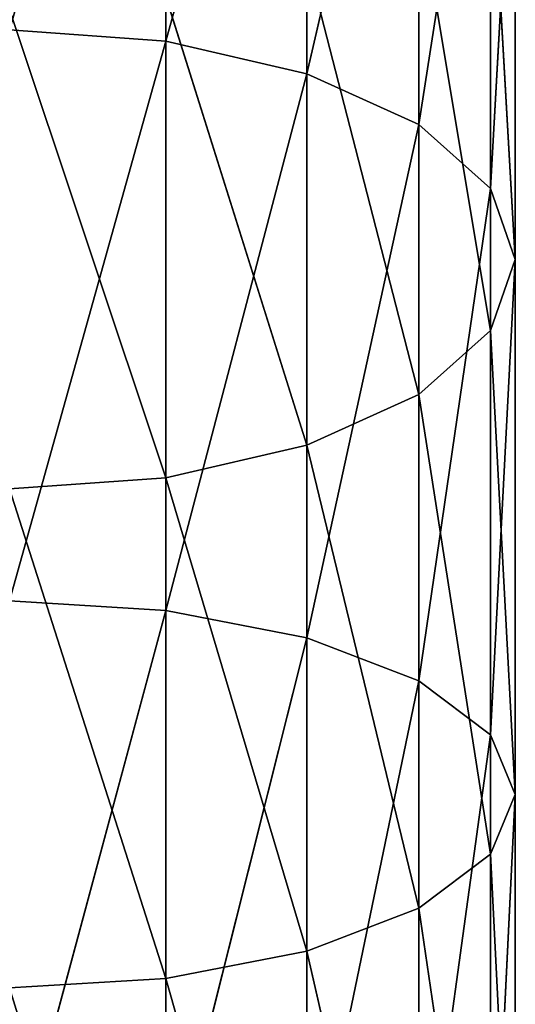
# Model space of a CAD drawing. Extents: x 907 to 1501, y 0 to 291.
# Tile 103 of 221: x 1204.48 to 1209.04, y 104.63 to 113.69. Entities that reach past the tile are written whole.
import ezdxf

# ---------------------------------------------------------------- set-up
doc = ezdxf.new("R2010")
doc.units = 0
doc.header["$LTSCALE"] = 25.4
doc.layers.get('0').update_dxf_attribs({"color": 13, "linetype": 'CONTINUOUS'})

# ---------------------------------------------------------------- blocks, each defined once
blk = doc.blocks.new('GIOTTO-LED-M-8170_STL')
at = {"color": 44}
for p, q in [((301.5015, 132.3942, 182.6525), (300.0646, 134.606, 187.9909)), ((301.5015, 132.3942, 182.6525), (300.0646, 134.606, 187.9909)), ((302.7978, 131.784, 182.9052), (301.5015, 134.3896, 188.0612)), ((302.7978, 131.784, 182.9052), (301.5015, 134.3896, 188.0612)), ((301.5015, 132.3942, 182.6525), (301.5015, 134.3896, 188.0612)), ((301.5015, 132.3942, 182.6525), (301.5015, 134.3896, 188.0612)), ((302.7978, 131.784, 182.9052), (302.7978, 133.7614, 188.2653)), ((302.7978, 133.7614, 188.2653), (303.8265, 130.8336, 183.2989)), ((302.7978, 133.7614, 188.2653), (303.8265, 130.8336, 183.2989)), ((302.7978, 131.784, 182.9052), (302.7978, 133.7614, 188.2653)), ((304.487, 129.6359, 183.795), (303.8265, 132.783, 188.5832)), ((304.487, 129.6359, 183.795), (303.8265, 132.783, 188.5832)), ((303.8265, 130.8336, 183.2989), (303.8265, 132.783, 188.5832)), ((303.8265, 130.8336, 183.2989), (303.8265, 132.783, 188.5832)), ((301.5015, 132.3942, 182.6525), (300.0646, 132.6044, 182.5654)), ((301.5015, 132.3942, 182.6525), (300.0646, 132.6044, 182.5654)), ((301.5015, 129.9806, 177.4169), (300.0646, 132.6044, 182.5654)), ((301.5015, 129.9806, 177.4169), (300.0646, 132.6044, 182.5654)), ((302.7978, 131.784, 182.9052), (301.5015, 132.3942, 182.6525)), ((302.7978, 131.784, 182.9052), (301.5015, 132.3942, 182.6525)), ((302.7978, 129.3921, 177.7168), (301.5015, 132.3942, 182.6525)), ((302.7978, 129.3921, 177.7168), (301.5015, 132.3942, 182.6525)), ((301.5015, 129.9806, 177.4169), (301.5015, 132.3942, 182.6525)), ((301.5015, 129.9806, 177.4169), (301.5015, 132.3942, 182.6525)), ((302.7978, 129.3921, 177.7168), (302.7978, 131.784, 182.9052)), ((302.7978, 131.784, 182.9052), (303.8265, 128.4755, 178.1838)), ((302.7978, 131.784, 182.9052), (303.8265, 128.4755, 178.1838)), ((302.7978, 131.784, 182.9052), (303.8265, 130.8336, 183.2989)), ((302.7978, 131.784, 182.9052), (303.8265, 130.8336, 183.2989)), ((302.7978, 129.3921, 177.7168), (302.7978, 131.784, 182.9052)), ((304.7146, 128.3084, 184.3448), (304.487, 131.5502, 188.9838)), ((304.7146, 128.3084, 184.3448), (304.487, 131.5502, 188.9838)), ((304.487, 129.6359, 183.795), (304.487, 131.5502, 188.9838)), ((304.487, 129.6359, 183.795), (304.487, 131.5502, 188.9838)), ((304.487, 129.6359, 183.795), (303.8265, 130.8336, 183.2989)), ((304.487, 129.6359, 183.795), (303.8265, 130.8336, 183.2989)), ((304.487, 127.3205, 178.7723), (303.8265, 130.8336, 183.2989)), ((304.487, 127.3205, 178.7723), (303.8265, 130.8336, 183.2989)), ((303.8265, 128.4755, 178.1838), (303.8265, 130.8336, 183.2989)), ((303.8265, 128.4755, 178.1838), (303.8265, 130.8336, 183.2989)), ((301.5015, 129.9806, 177.4169), (300.0646, 130.1833, 177.3136)), ((301.5015, 129.9806, 177.4169), (300.0646, 130.1833, 177.3136)), ((304.7146, 130.1836, 189.4278), (304.487, 126.9809, 184.8947)), ((304.7146, 130.1836, 189.4278), (304.487, 126.9809, 184.8947)), ((304.7146, 128.3084, 184.3448), (304.7146, 130.1836, 189.4278)), ((304.7146, 128.3084, 184.3448), (304.7146, 130.1836, 189.4278)), ((302.7978, 129.3921, 177.7168), (301.5015, 129.9806, 177.4169)), ((302.7978, 129.3921, 177.7168), (301.5015, 129.9806, 177.4169)), ((302.7978, 126.6005, 172.732), (301.5015, 129.9806, 177.4169)), ((302.7978, 126.6005, 172.732), (301.5015, 129.9806, 177.4169)), ((301.5015, 127.1636, 172.3869), (301.5015, 129.9806, 177.4169)), ((301.5015, 127.1636, 172.3869), (301.5015, 129.9806, 177.4169)), ((304.7146, 128.3084, 184.3448), (304.487, 129.6359, 183.795)), ((304.7146, 128.3084, 184.3448), (304.487, 129.6359, 183.795)), ((304.7146, 126.0402, 179.4247), (304.487, 129.6359, 183.795)), ((304.7146, 126.0402, 179.4247), (304.487, 129.6359, 183.795)), ((304.487, 127.3205, 178.7723), (304.487, 129.6359, 183.795)), ((304.487, 127.3205, 178.7723), (304.487, 129.6359, 183.795)), ((302.7978, 126.6005, 172.732), (302.7978, 129.3921, 177.7168)), ((302.7978, 129.3921, 177.7168), (303.8265, 125.7233, 173.2695)), ((302.7978, 129.3921, 177.7168), (303.8265, 125.7233, 173.2695)), ((302.7978, 129.3921, 177.7168), (303.8265, 128.4755, 178.1838)), ((302.7978, 129.3921, 177.7168), (303.8265, 128.4755, 178.1838)), ((302.7978, 126.6005, 172.732), (302.7978, 129.3921, 177.7168)), ((303.8265, 125.7832, 185.3908), (304.487, 128.817, 189.8719)), ((303.8265, 125.7832, 185.3908), (304.487, 128.817, 189.8719)), ((304.487, 126.9809, 184.8947), (304.487, 128.817, 189.8719)), ((304.487, 126.9809, 184.8947), (304.487, 128.817, 189.8719)), ((304.487, 127.3205, 178.7723), (303.8265, 128.4755, 178.1838)), ((304.487, 127.3205, 178.7723), (303.8265, 128.4755, 178.1838)), ((304.487, 124.6181, 173.9468), (303.8265, 128.4755, 178.1838)), ((304.487, 124.6181, 173.9468), (303.8265, 128.4755, 178.1838)), ((303.8265, 125.7233, 173.2695), (303.8265, 128.4755, 178.1838)), ((303.8265, 125.7233, 173.2695), (303.8265, 128.4755, 178.1838)), ((304.7146, 128.3084, 184.3448), (304.487, 124.7598, 180.077)), ((304.7146, 128.3084, 184.3448), (304.487, 124.7598, 180.077)), ((304.7146, 128.3084, 184.3448), (304.487, 126.9809, 184.8947)), ((304.7146, 128.3084, 184.3448), (304.487, 126.9809, 184.8947)), ((304.7146, 126.0402, 179.4247), (304.7146, 128.3084, 184.3448)), ((304.7146, 126.0402, 179.4247), (304.7146, 128.3084, 184.3448)), ((303.8265, 127.5842, 190.2724), (302.7978, 124.8328, 185.7845)), ((303.8265, 127.5842, 190.2724), (302.7978, 124.8328, 185.7845)), ((303.8265, 125.7832, 185.3908), (303.8265, 127.5842, 190.2724)), ((303.8265, 125.7832, 185.3908), (303.8265, 127.5842, 190.2724)), ((304.7146, 126.0402, 179.4247), (304.487, 127.3205, 178.7723)), ((304.7146, 126.0402, 179.4247), (304.487, 127.3205, 178.7723)), ((304.7146, 123.3929, 174.6976), (304.487, 127.3205, 178.7723)), ((304.7146, 123.3929, 174.6976), (304.487, 127.3205, 178.7723)), ((304.487, 124.6181, 173.9468), (304.487, 127.3205, 178.7723)), ((304.487, 124.6181, 173.9468), (304.487, 127.3205, 178.7723)), ((303.8265, 125.7832, 185.3908), (304.487, 126.9809, 184.8947)), ((303.8265, 125.7832, 185.3908), (304.487, 126.9809, 184.8947)), ((303.8265, 123.6049, 180.6655), (304.487, 126.9809, 184.8947)), ((303.8265, 123.6049, 180.6655), (304.487, 126.9809, 184.8947)), ((304.487, 124.7598, 180.077), (304.487, 126.9809, 184.8947)), ((304.487, 124.7598, 180.077), (304.487, 126.9809, 184.8947)), ((301.5015, 124.2226, 186.0372), (302.7978, 126.6058, 190.5903)), ((301.5015, 124.2226, 186.0372), (302.7978, 126.6058, 190.5903)), ((302.7978, 124.8328, 185.7845), (302.7978, 126.6058, 190.5903)), ((302.7978, 124.8328, 185.7845), (302.7978, 126.6058, 190.5903)), ((304.7146, 126.0402, 179.4247), (304.487, 122.1677, 175.4484)), ((304.7146, 126.0402, 179.4247), (304.487, 122.1677, 175.4484)), ((304.7146, 126.0402, 179.4247), (304.487, 124.7598, 180.077)), ((304.7146, 126.0402, 179.4247), (304.487, 124.7598, 180.077)), ((304.7146, 123.3929, 174.6976), (304.7146, 126.0402, 179.4247)), ((304.7146, 123.3929, 174.6976), (304.7146, 126.0402, 179.4247)), ((301.5015, 124.2226, 186.0372), (301.5015, 125.9777, 190.7944)), ((301.5015, 124.2226, 186.0372), (301.5015, 125.9777, 190.7944)), ((303.8265, 125.7832, 185.3908), (302.7978, 122.6883, 181.1325)), ((303.8265, 125.7832, 185.3908), (302.7978, 122.6883, 181.1325)), ((303.8265, 125.7832, 185.3908), (302.7978, 124.8328, 185.7845)), ((303.8265, 125.7832, 185.3908), (302.7978, 124.8328, 185.7845)), ((303.8265, 123.6049, 180.6655), (303.8265, 125.7832, 185.3908)), ((303.8265, 123.6049, 180.6655), (303.8265, 125.7832, 185.3908)), ((301.5015, 124.2226, 186.0372), (302.7978, 124.8328, 185.7845)), ((301.5015, 124.2226, 186.0372), (302.7978, 124.8328, 185.7845)), ((301.5015, 122.0998, 181.4324), (302.7978, 124.8328, 185.7845)), ((301.5015, 122.0998, 181.4324), (302.7978, 124.8328, 185.7845)), ((302.7978, 122.6883, 181.1325), (302.7978, 124.8328, 185.7845)), ((302.7978, 122.6883, 181.1325), (302.7978, 124.8328, 185.7845)), ((303.8265, 123.6049, 180.6655), (304.487, 124.7598, 180.077)), ((303.8265, 123.6049, 180.6655), (304.487, 124.7598, 180.077)), ((303.8265, 121.0624, 176.1257), (304.487, 124.7598, 180.077)), ((303.8265, 121.0624, 176.1257), (304.487, 124.7598, 180.077)), ((304.487, 122.1677, 175.4484), (304.487, 124.7598, 180.077)), ((304.487, 122.1677, 175.4484), (304.487, 124.7598, 180.077)), ((300.0646, 124.0124, 186.1243), (301.5015, 124.2226, 186.0372)), ((300.0646, 124.0124, 186.1243), (301.5015, 124.2226, 186.0372)), ((300.0646, 121.897, 181.5357), (301.5015, 124.2226, 186.0372)), ((300.0646, 121.897, 181.5357), (301.5015, 124.2226, 186.0372)), ((301.5015, 122.0998, 181.4324), (301.5015, 124.2226, 186.0372)), ((301.5015, 122.0998, 181.4324), (301.5015, 124.2226, 186.0372)), ((303.8265, 123.6049, 180.6655), (302.7978, 120.1853, 176.6632)), ((303.8265, 123.6049, 180.6655), (302.7978, 120.1853, 176.6632)), ((303.8265, 123.6049, 180.6655), (302.7978, 122.6883, 181.1325)), ((303.8265, 123.6049, 180.6655), (302.7978, 122.6883, 181.1325)), ((303.8265, 121.0624, 176.1257), (303.8265, 123.6049, 180.6655)), ((303.8265, 121.0624, 176.1257), (303.8265, 123.6049, 180.6655)), ((301.5015, 122.0998, 181.4324), (302.7978, 122.6883, 181.1325)), ((301.5015, 122.0998, 181.4324), (302.7978, 122.6883, 181.1325)), ((301.5015, 119.6222, 177.0083), (302.7978, 122.6883, 181.1325)), ((301.5015, 119.6222, 177.0083), (302.7978, 122.6883, 181.1325)), ((302.7978, 120.1853, 176.6632), (302.7978, 122.6883, 181.1325)), ((302.7978, 120.1853, 176.6632), (302.7978, 122.6883, 181.1325)), ((300.0646, 121.897, 181.5357), (301.5015, 122.0998, 181.4324)), ((300.0646, 121.897, 181.5357), (301.5015, 122.0998, 181.4324)), ((300.0646, 119.4281, 177.1272), (301.5015, 122.0998, 181.4324)), ((300.0646, 119.4281, 177.1272), (301.5015, 122.0998, 181.4324)), ((301.5015, 119.6222, 177.0083), (301.5015, 122.0998, 181.4324)), ((301.5015, 119.6222, 177.0083), (301.5015, 122.0998, 181.4324))]:
    blk.add_line(p, q, dxfattribs=at)
mesh = blk.add_polyface(dxfattribs=at)
corners = [(301.5015, 134.3896, 188.0612), (301.5015, 132.3942, 182.6525), (300.0646, 134.606, 187.9909)]
mesh.append_faces([[corners[k] for k in face] for face in [(0, 1, 2)]], dxfattribs={"color": 44})
mesh = blk.add_polyface(dxfattribs=at)
corners = [(300.0646, 134.606, 187.9909), (301.5015, 132.3942, 182.6525), (300.0646, 132.6044, 182.5654)]
mesh.append_faces([[corners[k] for k in face] for face in [(0, 1, 2)]], dxfattribs={"color": 44})
mesh = blk.add_polyface(dxfattribs=at)
corners = [(302.7978, 133.7614, 188.2653), (302.7978, 131.784, 182.9052), (301.5015, 134.3896, 188.0612)]
mesh.append_faces([[corners[k] for k in face] for face in [(0, 1, 2)]], dxfattribs={"color": 44})
mesh = blk.add_polyface(dxfattribs=at)
corners = [(301.5015, 134.3896, 188.0612), (302.7978, 131.784, 182.9052), (301.5015, 132.3942, 182.6525)]
mesh.append_faces([[corners[k] for k in face] for face in [(0, 1, 2)]], dxfattribs={"color": 44})
mesh = blk.add_polyface(dxfattribs=at)
corners = [(302.7978, 133.7614, 188.2653), (303.8265, 130.8336, 183.2989), (302.7978, 131.784, 182.9052)]
mesh.append_faces([[corners[k] for k in face] for face in [(0, 1, 2)]], dxfattribs={"color": 44})
mesh = blk.add_polyface(dxfattribs=at)
corners = [(302.7978, 133.7614, 188.2653), (303.8265, 132.783, 188.5832), (303.8265, 130.8336, 183.2989)]
mesh.append_faces([[corners[k] for k in face] for face in [(0, 1, 2)]], dxfattribs={"color": 44})
mesh = blk.add_polyface(dxfattribs=at)
corners = [(303.8265, 132.783, 188.5832), (304.487, 131.5502, 188.9838), (304.487, 129.6359, 183.795)]
mesh.append_faces([[corners[k] for k in face] for face in [(0, 1, 2)]], dxfattribs={"color": 44})
mesh = blk.add_polyface(dxfattribs=at)
corners = [(303.8265, 132.783, 188.5832), (304.487, 129.6359, 183.795), (303.8265, 130.8336, 183.2989)]
mesh.append_faces([[corners[k] for k in face] for face in [(0, 1, 2)]], dxfattribs={"color": 44})
mesh = blk.add_polyface(dxfattribs=at)
corners = [(301.5015, 132.3942, 182.6525), (301.5015, 129.9806, 177.4169), (300.0646, 132.6044, 182.5654)]
mesh.append_faces([[corners[k] for k in face] for face in [(0, 1, 2)]], dxfattribs={"color": 44})
mesh = blk.add_polyface(dxfattribs=at)
corners = [(300.0646, 132.6044, 182.5654), (301.5015, 129.9806, 177.4169), (300.0646, 130.1833, 177.3136)]
mesh.append_faces([[corners[k] for k in face] for face in [(0, 1, 2)]], dxfattribs={"color": 44})
mesh = blk.add_polyface(dxfattribs=at)
corners = [(302.7978, 131.784, 182.9052), (302.7978, 129.3921, 177.7168), (301.5015, 132.3942, 182.6525)]
mesh.append_faces([[corners[k] for k in face] for face in [(0, 1, 2)]], dxfattribs={"color": 44})
mesh = blk.add_polyface(dxfattribs=at)
corners = [(301.5015, 132.3942, 182.6525), (302.7978, 129.3921, 177.7168), (301.5015, 129.9806, 177.4169)]
mesh.append_faces([[corners[k] for k in face] for face in [(0, 1, 2)]], dxfattribs={"color": 44})
mesh = blk.add_polyface(dxfattribs=at)
corners = [(302.7978, 131.784, 182.9052), (303.8265, 128.4755, 178.1838), (302.7978, 129.3921, 177.7168)]
mesh.append_faces([[corners[k] for k in face] for face in [(0, 1, 2)]], dxfattribs={"color": 44})
mesh = blk.add_polyface(dxfattribs=at)
corners = [(302.7978, 131.784, 182.9052), (303.8265, 130.8336, 183.2989), (303.8265, 128.4755, 178.1838)]
mesh.append_faces([[corners[k] for k in face] for face in [(0, 1, 2)]], dxfattribs={"color": 44})
mesh = blk.add_polyface(dxfattribs=at)
corners = [(304.487, 131.5502, 188.9838), (304.7146, 130.1836, 189.4278), (304.7146, 128.3084, 184.3448)]
mesh.append_faces([[corners[k] for k in face] for face in [(0, 1, 2)]], dxfattribs={"color": 44})
mesh = blk.add_polyface(dxfattribs=at)
corners = [(304.487, 131.5502, 188.9838), (304.7146, 128.3084, 184.3448), (304.487, 129.6359, 183.795)]
mesh.append_faces([[corners[k] for k in face] for face in [(0, 1, 2)]], dxfattribs={"color": 44})
mesh = blk.add_polyface(dxfattribs=at)
corners = [(303.8265, 130.8336, 183.2989), (304.487, 129.6359, 183.795), (304.487, 127.3205, 178.7723)]
mesh.append_faces([[corners[k] for k in face] for face in [(0, 1, 2)]], dxfattribs={"color": 44})
mesh = blk.add_polyface(dxfattribs=at)
corners = [(303.8265, 130.8336, 183.2989), (304.487, 127.3205, 178.7723), (303.8265, 128.4755, 178.1838)]
mesh.append_faces([[corners[k] for k in face] for face in [(0, 1, 2)]], dxfattribs={"color": 44})
mesh = blk.add_polyface(dxfattribs=at)
corners = [(301.5015, 129.9806, 177.4169), (301.5015, 127.1636, 172.3869), (300.0646, 130.1833, 177.3136)]
mesh.append_faces([[corners[k] for k in face] for face in [(0, 1, 2)]], dxfattribs={"color": 44})
mesh = blk.add_polyface(dxfattribs=at)
corners = [(300.0646, 130.1833, 177.3136), (301.5015, 127.1636, 172.3869), (300.0646, 127.3577, 172.268)]
mesh.append_faces([[corners[k] for k in face] for face in [(0, 1, 2)]], dxfattribs={"color": 44})
mesh = blk.add_polyface(dxfattribs=at)
corners = [(304.7146, 130.1836, 189.4278), (304.487, 126.9809, 184.8947), (304.7146, 128.3084, 184.3448)]
mesh.append_faces([[corners[k] for k in face] for face in [(0, 1, 2)]], dxfattribs={"color": 44})
mesh = blk.add_polyface(dxfattribs=at)
corners = [(304.7146, 130.1836, 189.4278), (304.487, 128.817, 189.8719), (304.487, 126.9809, 184.8947)]
mesh.append_faces([[corners[k] for k in face] for face in [(0, 1, 2)]], dxfattribs={"color": 44})
mesh = blk.add_polyface(dxfattribs=at)
corners = [(302.7978, 129.3921, 177.7168), (302.7978, 126.6005, 172.732), (301.5015, 129.9806, 177.4169)]
mesh.append_faces([[corners[k] for k in face] for face in [(0, 1, 2)]], dxfattribs={"color": 44})
mesh = blk.add_polyface(dxfattribs=at)
corners = [(301.5015, 129.9806, 177.4169), (302.7978, 126.6005, 172.732), (301.5015, 127.1636, 172.3869)]
mesh.append_faces([[corners[k] for k in face] for face in [(0, 1, 2)]], dxfattribs={"color": 44})
mesh = blk.add_polyface(dxfattribs=at)
corners = [(304.487, 129.6359, 183.795), (304.7146, 128.3084, 184.3448), (304.7146, 126.0402, 179.4247)]
mesh.append_faces([[corners[k] for k in face] for face in [(0, 1, 2)]], dxfattribs={"color": 44})
mesh = blk.add_polyface(dxfattribs=at)
corners = [(304.487, 129.6359, 183.795), (304.7146, 126.0402, 179.4247), (304.487, 127.3205, 178.7723)]
mesh.append_faces([[corners[k] for k in face] for face in [(0, 1, 2)]], dxfattribs={"color": 44})
mesh = blk.add_polyface(dxfattribs=at)
corners = [(302.7978, 129.3921, 177.7168), (303.8265, 125.7233, 173.2695), (302.7978, 126.6005, 172.732)]
mesh.append_faces([[corners[k] for k in face] for face in [(0, 1, 2)]], dxfattribs={"color": 44})
mesh = blk.add_polyface(dxfattribs=at)
corners = [(302.7978, 129.3921, 177.7168), (303.8265, 128.4755, 178.1838), (303.8265, 125.7233, 173.2695)]
mesh.append_faces([[corners[k] for k in face] for face in [(0, 1, 2)]], dxfattribs={"color": 44})
mesh = blk.add_polyface(dxfattribs=at)
corners = [(304.487, 128.817, 189.8719), (303.8265, 127.5842, 190.2724), (303.8265, 125.7832, 185.3908)]
mesh.append_faces([[corners[k] for k in face] for face in [(0, 1, 2)]], dxfattribs={"color": 44})
mesh = blk.add_polyface(dxfattribs=at)
corners = [(304.487, 128.817, 189.8719), (303.8265, 125.7832, 185.3908), (304.487, 126.9809, 184.8947)]
mesh.append_faces([[corners[k] for k in face] for face in [(0, 1, 2)]], dxfattribs={"color": 44})
mesh = blk.add_polyface(dxfattribs=at)
corners = [(303.8265, 128.4755, 178.1838), (304.487, 127.3205, 178.7723), (304.487, 124.6181, 173.9468)]
mesh.append_faces([[corners[k] for k in face] for face in [(0, 1, 2)]], dxfattribs={"color": 44})
mesh = blk.add_polyface(dxfattribs=at)
corners = [(303.8265, 128.4755, 178.1838), (304.487, 124.6181, 173.9468), (303.8265, 125.7233, 173.2695)]
mesh.append_faces([[corners[k] for k in face] for face in [(0, 1, 2)]], dxfattribs={"color": 44})
mesh = blk.add_polyface(dxfattribs=at)
corners = [(304.7146, 128.3084, 184.3448), (304.487, 124.7598, 180.077), (304.7146, 126.0402, 179.4247)]
mesh.append_faces([[corners[k] for k in face] for face in [(0, 1, 2)]], dxfattribs={"color": 44})
mesh = blk.add_polyface(dxfattribs=at)
corners = [(304.7146, 128.3084, 184.3448), (304.487, 126.9809, 184.8947), (304.487, 124.7598, 180.077)]
mesh.append_faces([[corners[k] for k in face] for face in [(0, 1, 2)]], dxfattribs={"color": 44})
mesh = blk.add_polyface(dxfattribs=at)
corners = [(303.8265, 127.5842, 190.2724), (302.7978, 124.8328, 185.7845), (303.8265, 125.7832, 185.3908)]
mesh.append_faces([[corners[k] for k in face] for face in [(0, 1, 2)]], dxfattribs={"color": 44})
mesh = blk.add_polyface(dxfattribs=at)
corners = [(303.8265, 127.5842, 190.2724), (302.7978, 126.6058, 190.5903), (302.7978, 124.8328, 185.7845)]
mesh.append_faces([[corners[k] for k in face] for face in [(0, 1, 2)]], dxfattribs={"color": 44})
mesh = blk.add_polyface(dxfattribs=at)
corners = [(304.487, 127.3205, 178.7723), (304.7146, 126.0402, 179.4247), (304.7146, 123.3929, 174.6976)]
mesh.append_faces([[corners[k] for k in face] for face in [(0, 1, 2)]], dxfattribs={"color": 44})
mesh = blk.add_polyface(dxfattribs=at)
corners = [(304.487, 127.3205, 178.7723), (304.7146, 123.3929, 174.6976), (304.487, 124.6181, 173.9468)]
mesh.append_faces([[corners[k] for k in face] for face in [(0, 1, 2)]], dxfattribs={"color": 44})
mesh = blk.add_polyface(dxfattribs=at)
corners = [(304.487, 126.9809, 184.8947), (303.8265, 125.7832, 185.3908), (303.8265, 123.6049, 180.6655)]
mesh.append_faces([[corners[k] for k in face] for face in [(0, 1, 2)]], dxfattribs={"color": 44})
mesh = blk.add_polyface(dxfattribs=at)
corners = [(304.487, 126.9809, 184.8947), (303.8265, 123.6049, 180.6655), (304.487, 124.7598, 180.077)]
mesh.append_faces([[corners[k] for k in face] for face in [(0, 1, 2)]], dxfattribs={"color": 44})
mesh = blk.add_polyface(dxfattribs=at)
corners = [(301.5015, 125.9777, 190.7944), (301.5015, 124.2226, 186.0372), (302.7978, 126.6058, 190.5903)]
mesh.append_faces([[corners[k] for k in face] for face in [(0, 1, 2)]], dxfattribs={"color": 44})
mesh = blk.add_polyface(dxfattribs=at)
corners = [(302.7978, 126.6058, 190.5903), (301.5015, 124.2226, 186.0372), (302.7978, 124.8328, 185.7845)]
mesh.append_faces([[corners[k] for k in face] for face in [(0, 1, 2)]], dxfattribs={"color": 44})
mesh = blk.add_polyface(dxfattribs=at)
corners = [(304.7146, 126.0402, 179.4247), (304.487, 122.1677, 175.4484), (304.7146, 123.3929, 174.6976)]
mesh.append_faces([[corners[k] for k in face] for face in [(0, 1, 2)]], dxfattribs={"color": 44})
mesh = blk.add_polyface(dxfattribs=at)
corners = [(304.7146, 126.0402, 179.4247), (304.487, 124.7598, 180.077), (304.487, 122.1677, 175.4484)]
mesh.append_faces([[corners[k] for k in face] for face in [(0, 1, 2)]], dxfattribs={"color": 44})
mesh = blk.add_polyface(dxfattribs=at)
corners = [(300.0646, 125.7612, 190.8648), (300.0646, 124.0124, 186.1243), (301.5015, 125.9777, 190.7944)]
mesh.append_faces([[corners[k] for k in face] for face in [(0, 1, 2)]], dxfattribs={"color": 44})
mesh = blk.add_polyface(dxfattribs=at)
corners = [(301.5015, 125.9777, 190.7944), (300.0646, 124.0124, 186.1243), (301.5015, 124.2226, 186.0372)]
mesh.append_faces([[corners[k] for k in face] for face in [(0, 1, 2)]], dxfattribs={"color": 44})
mesh = blk.add_polyface(dxfattribs=at)
corners = [(303.8265, 125.7832, 185.3908), (302.7978, 122.6883, 181.1325), (303.8265, 123.6049, 180.6655)]
mesh.append_faces([[corners[k] for k in face] for face in [(0, 1, 2)]], dxfattribs={"color": 44})
mesh = blk.add_polyface(dxfattribs=at)
corners = [(303.8265, 125.7832, 185.3908), (302.7978, 124.8328, 185.7845), (302.7978, 122.6883, 181.1325)]
mesh.append_faces([[corners[k] for k in face] for face in [(0, 1, 2)]], dxfattribs={"color": 44})
mesh = blk.add_polyface(dxfattribs=at)
corners = [(301.5015, 124.2226, 186.0372), (301.5015, 122.0998, 181.4324), (302.7978, 124.8328, 185.7845)]
mesh.append_faces([[corners[k] for k in face] for face in [(0, 1, 2)]], dxfattribs={"color": 44})
mesh = blk.add_polyface(dxfattribs=at)
corners = [(302.7978, 124.8328, 185.7845), (301.5015, 122.0998, 181.4324), (302.7978, 122.6883, 181.1325)]
mesh.append_faces([[corners[k] for k in face] for face in [(0, 1, 2)]], dxfattribs={"color": 44})
mesh = blk.add_polyface(dxfattribs=at)
corners = [(304.487, 124.7598, 180.077), (303.8265, 123.6049, 180.6655), (303.8265, 121.0624, 176.1257)]
mesh.append_faces([[corners[k] for k in face] for face in [(0, 1, 2)]], dxfattribs={"color": 44})
mesh = blk.add_polyface(dxfattribs=at)
corners = [(304.487, 124.7598, 180.077), (303.8265, 121.0624, 176.1257), (304.487, 122.1677, 175.4484)]
mesh.append_faces([[corners[k] for k in face] for face in [(0, 1, 2)]], dxfattribs={"color": 44})
mesh = blk.add_polyface(dxfattribs=at)
corners = [(300.0646, 124.0124, 186.1243), (300.0646, 121.897, 181.5357), (301.5015, 124.2226, 186.0372)]
mesh.append_faces([[corners[k] for k in face] for face in [(0, 1, 2)]], dxfattribs={"color": 44})
mesh = blk.add_polyface(dxfattribs=at)
corners = [(301.5015, 124.2226, 186.0372), (300.0646, 121.897, 181.5357), (301.5015, 122.0998, 181.4324)]
mesh.append_faces([[corners[k] for k in face] for face in [(0, 1, 2)]], dxfattribs={"color": 44})
mesh = blk.add_polyface(dxfattribs=at)
corners = [(303.8265, 123.6049, 180.6655), (302.7978, 120.1853, 176.6632), (303.8265, 121.0624, 176.1257)]
mesh.append_faces([[corners[k] for k in face] for face in [(0, 1, 2)]], dxfattribs={"color": 44})
mesh = blk.add_polyface(dxfattribs=at)
corners = [(303.8265, 123.6049, 180.6655), (302.7978, 122.6883, 181.1325), (302.7978, 120.1853, 176.6632)]
mesh.append_faces([[corners[k] for k in face] for face in [(0, 1, 2)]], dxfattribs={"color": 44})
mesh = blk.add_polyface(dxfattribs=at)
corners = [(301.5015, 122.0998, 181.4324), (301.5015, 119.6222, 177.0083), (302.7978, 122.6883, 181.1325)]
mesh.append_faces([[corners[k] for k in face] for face in [(0, 1, 2)]], dxfattribs={"color": 44})
mesh = blk.add_polyface(dxfattribs=at)
corners = [(302.7978, 122.6883, 181.1325), (301.5015, 119.6222, 177.0083), (302.7978, 120.1853, 176.6632)]
mesh.append_faces([[corners[k] for k in face] for face in [(0, 1, 2)]], dxfattribs={"color": 44})
mesh = blk.add_polyface(dxfattribs=at)
corners = [(300.0646, 121.897, 181.5357), (300.0646, 119.4281, 177.1272), (301.5015, 122.0998, 181.4324)]
mesh.append_faces([[corners[k] for k in face] for face in [(0, 1, 2)]], dxfattribs={"color": 44})
mesh = blk.add_polyface(dxfattribs=at)
corners = [(301.5015, 122.0998, 181.4324), (300.0646, 119.4281, 177.1272), (301.5015, 119.6222, 177.0083)]
mesh.append_faces([[corners[k] for k in face] for face in [(0, 1, 2)]], dxfattribs={"color": 44})

msp = doc.modelspace()

# ---------------------------------------------------------------- block references
at = {"color": 0, "extrusion": (0, -1, -5.55112e-17)}
msp.add_blockref('GIOTTO-LED-M-8170_STL', (904.3271, 1479.1888, -290.9062), dxfattribs=at)

doc.saveas('drawing.dxf')
